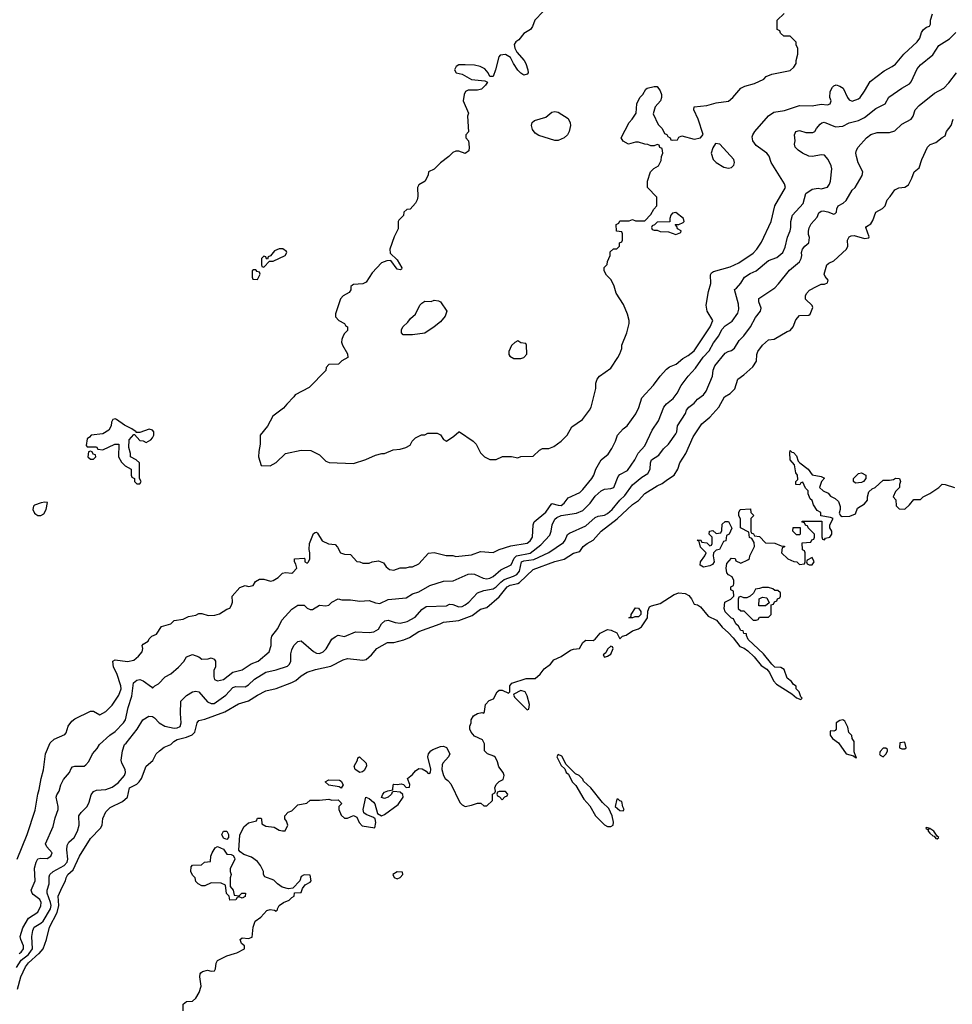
# Model space of a CAD drawing. Header units: inches. Extents: x 2668334 to 2765628, y 828034 to 955234.
# Tile 115 of 218: x 2701673 to 2707696, y 899672 to 906033. Entities that reach past the tile are written whole.
import ezdxf

# ---------------------------------------------------------------- set-up
doc = ezdxf.new("R2010")
doc.units = ezdxf.units.IN
doc.header["$MEASUREMENT"] = 0
doc.layers.add('C7809', color=7, linetype='Continuous')
doc.layers.add('C7900', color=7, linetype='Continuous')

msp = doc.modelspace()

# ---------------------------------------------------------------- linework, layer by layer
at = {"layer": 'C7809', "color": 4}
for points, elevation in [([(2701653.3, 899910), (2701682.6, 899957.4), (2701730, 899993.1), (2701734.7, 900000)], 28), ([(2701658.7, 899770), (2701681.6, 899850), (2701710, 899913.4), (2701730, 899939.3), (2701797.7, 900000)], 24), ([(2702728, 899630), (2702730, 899674), (2702750, 899691.3), (2702790, 899692), (2702810, 899711.3), (2702831.9, 899748.1), (2702845.2, 899790), (2702836, 899850), (2702839, 899870), (2702844.1, 899875.9), (2702854.8, 899885.2), (2702886.6, 899893.4), (2702910, 899887.3), (2702932.1, 899887.9), (2702938, 899902), (2702941.5, 899938.5), (2702950, 899956), (2703010, 899986), (2703059.7, 900000)], 16)]:
    msp.add_lwpolyline(points, dxfattribs=dict(at, elevation=elevation))
at = {"layer": 'C7900', "color": 4}
for points, elevation in [([(2705052.8, 906087.2), (2705001, 906030), (2704986, 905990), (2704971.3, 905970), (2704930, 905944), (2704895.9, 905904.1), (2704878, 905890), (2704867.5, 905872.5), (2704870.8, 905850), (2704884, 905824), (2704930.5, 905770.5), (2704941, 905750), (2704954.8, 905710), (2704956, 905690), (2704950, 905682), (2704930, 905675.3), (2704908.9, 905688.9), (2704890, 905708), (2704862, 905750), (2704842, 905790), (2704810, 905809), (2704776, 905804), (2704767.1, 905792.9), (2704746, 905710), (2704730, 905666), (2704710, 905666), (2704698, 905690), (2704676.5, 905716.5), (2704646, 905730), (2704610, 905739), (2704550, 905742), (2704510, 905742), (2704492, 905730), (2704482, 905710), (2704492, 905690), (2704530, 905681), (2704590, 905646.8), (2704678, 905638), (2704694, 905630), (2704682, 905610), (2704655.3, 905584.7), (2704630, 905579), (2704570, 905579), (2704552, 905570), (2704544.7, 905550), (2704538, 905510), (2704571.3, 905430), (2704564.7, 905410), (2704571.3, 905308.7), (2704554, 905290), (2704554, 905270), (2704572, 905250), (2704576, 905210), (2704573.2, 905186.8), (2704550, 905169.4), (2704510, 905184), (2704490, 905184), (2704470, 905175.3), (2704444.7, 905150), (2704390, 905108.7), (2704350, 905068), (2704314, 905050), (2704312, 905030), (2704292, 904990), (2704250, 904966), (2704242, 904950), (2704244.7, 904890), (2704241, 904870), (2704230, 904848.7), (2704194, 904810), (2704172.7, 904807.3), (2704154, 904790), (2704152.7, 904767.3), (2704122, 904738), (2704118, 904730), (2704116.9, 904683.1), (2704091.3, 904630), (2704064.7, 904550), (2704066, 904526), (2704110, 904482), (2704142, 904430), (2704138, 904422), (2704130, 904418), (2704110, 904422), (2704070, 904478), (2704043.6, 904476.4), (2704010, 904462), (2703950, 904398), (2703910, 904338), (2703890, 904326), (2703830, 904322), (2703822, 904318), (2703812, 904310), (2703811.1, 904288.9), (2703802, 904270), (2703762, 904250), (2703744.7, 904230), (2703712.7, 904132.7), (2703712.7, 904112.7), (2703734, 904090), (2703770, 904071.3), (2703778, 904058), (2703791, 904050), (2703790, 904026), (2703770, 904006), (2703762, 903990), (2703752.7, 903967.3), (2703752, 903950), (2703758, 903930), (2703790, 903874), (2703792, 903850), (2703754, 903830), (2703731.1, 903808.9), (2703670, 903806), (2703652.7, 903787.3), (2703650, 903766), (2703543.6, 903656.4), (2703452, 903610), (2703444, 903596), (2703398, 903550), (2703377.3, 903522.7), (2703308.3, 903471.7), (2703273.4, 903406.6), (2703226.8, 903350), (2703226, 903290), (2703216.9, 903243.1), (2703216, 903210), (2703232.7, 903152.7), (2703290, 903152), (2703330, 903172), (2703390, 903231.3), (2703490, 903251.3), (2703554, 903250), (2703610, 903222), (2703650, 903182), (2703671.6, 903171.6), (2703830, 903166.8), (2703909.1, 903190.9), (2703970, 903221), (2704011, 903231), (2704029, 903231), (2704084.7, 903255.3), (2704130, 903258), (2704166, 903270), (2704194.6, 903285.4), (2704208, 903310), (2704230, 903332), (2704268.9, 903351.1), (2704290, 903352), (2704310, 903362), (2704370, 903362), (2704390, 903352), (2704410, 903322), (2704430, 903311.3), (2704478, 903342), (2704509.1, 903370.9), (2704514, 903370), (2704602, 903310), (2704622, 903290), (2704650, 903234), (2704674, 903210), (2704710, 903192), (2704750, 903192), (2704791.6, 903211.6), (2704848.4, 903211.6), (2704890, 903202), (2704910, 903212), (2704990, 903214), (2705030, 903252), (2705050, 903262), (2705090, 903262), (2705123.1, 903276.9), (2705170, 903311.3), (2705208.7, 903350), (2705238, 903402), (2705308, 903450), (2705354, 903510), (2705364, 903530), (2705394, 903650), (2705394.6, 903685.4), (2705402, 903710), (2705418, 903730), (2705490, 903782), (2705535.3, 903850), (2705550, 903874), (2705562, 903910), (2705562, 903930), (2705594, 904010), (2705608.7, 904070), (2705608.7, 904090), (2705598, 904130), (2705573.6, 904193.6), (2705525.6, 904265.6), (2705512.7, 904312.7), (2705493.6, 904353.6), (2705463.1, 904383.1), (2705448, 904410), (2705448.4, 904431.6), (2705467.3, 904452.7), (2705468.4, 904471.6), (2705486, 904510), (2705487.3, 904532.7), (2705507.3, 904552.7), (2705530, 904554), (2705546, 904570), (2705547.3, 904592.7), (2705562, 904598), (2705566, 904610), (2705566, 904650), (2705562, 904662), (2705527.3, 904667.3), (2705526, 904710), (2705542, 904718), (2705550, 904734), (2705610, 904734), (2705630, 904742), (2705650, 904734), (2705710, 904734), (2705750, 904774), (2705768, 904810), (2705788, 904830), (2705787.3, 904887.3), (2705728.4, 904948.4), (2705728, 904990), (2705748, 905050), (2705768.9, 905071.1), (2705798, 905090), (2705816.4, 905123.6), (2705818, 905150), (2705826, 905170), (2705822, 905202), (2705807.3, 905207.3), (2705802, 905222), (2705790, 905226), (2705770, 905218), (2705750, 905218), (2705730, 905228), (2705710, 905228.7), (2705670, 905242), (2705650, 905242), (2705606, 905230), (2705570, 905248.7), (2705558, 905270), (2705608.7, 905370), (2705628.7, 905390), (2705655.3, 905430), (2705658, 905490), (2705678, 905530), (2705698, 905550), (2705716.4, 905583.6), (2705726, 905590), (2705770, 905602), (2705790, 905602), (2705810, 905574), (2705818, 905550), (2705818, 905530), (2705811.3, 905510), (2705778, 905470), (2705764.7, 905424.7), (2705796.9, 905356.9), (2705822, 905330), (2705838, 905298), (2705852, 905292), (2705858, 905278), (2705874, 905270), (2705878, 905258), (2705890, 905254), (2705922, 905258), (2705930, 905274), (2705950, 905282), (2706030, 905261), (2706069, 905271), (2706088, 905292), (2706055.1, 905390), (2706026, 905450), (2706029.2, 905470.8), (2706110, 905479.1), (2706170, 905495.5), (2706250, 905507.3), (2706279, 905530), (2706330, 905591), (2706356.5, 905603.5), (2706418.9, 905621.1), (2706478, 905650), (2706494.6, 905665.4), (2706530, 905682), (2706650, 905704.7), (2706673.6, 905726.4), (2706688, 905750), (2706688, 905770), (2706698, 905810), (2706698, 905850), (2706688.4, 905868.4), (2706687.3, 905887.3), (2706650, 905926), (2706607.3, 905927.3), (2706587.3, 905947.3), (2706582, 905962), (2706566, 905970), (2706566, 906030), (2706610, 906074)], 44), ([(2701658, 900610), (2701720.7, 900770), (2701772.7, 900927.3), (2701789.6, 901030), (2701800.1, 901059.9), (2701811.6, 901130), (2701826.8, 901186.8), (2701840.9, 901290), (2701870, 901361), (2701895.5, 901384.5), (2701964, 901416), (2701974, 901426), (2701986.6, 901470), (2702010, 901500.7), (2702030, 901515.5), (2702130, 901566), (2702150, 901566), (2702190, 901542), (2702230, 901564.7), (2702270, 901604.7), (2702313.2, 901670), (2702329.4, 901710), (2702327, 901730), (2702299.6, 901810), (2702279.6, 901850), (2702274, 901890), (2702290, 901897.1), (2702370, 901888), (2702410, 901896), (2702439.5, 901920.5), (2702464, 901950), (2702468.7, 901970), (2702464, 901990), (2702470, 901998), (2702502, 902018), (2702510, 902034), (2702526, 902050), (2702556.5, 902063.5), (2702590, 902114), (2702649, 902131), (2702670, 902152), (2702730, 902161), (2702763.2, 902176.8), (2702810, 902186), (2702830, 902196), (2702850, 902198), (2702890, 902184.7), (2702933.6, 902186.4), (2702964.7, 902195.3), (2703010, 902224.7), (2703030, 902232), (2703042, 902250), (2703048, 902270), (2703046, 902310), (2703094.6, 902365.4), (2703130, 902378), (2703150, 902372), (2703182, 902378), (2703196.4, 902403.6), (2703221.2, 902418.8), (2703250, 902418.8), (2703293.6, 902406.4), (2703310, 902411), (2703342, 902430), (2703370, 902458), (2703390, 902461), (2703430, 902458), (2703438, 902462), (2703462, 902490), (2703456.4, 902516.4), (2703448, 902530), (2703448, 902550), (2703510, 902554), (2703514, 902550), (2703514, 902530), (2703530, 902522), (2703538, 902530), (2703546, 902550), (2703547.3, 902572.7), (2703548, 902590), (2703542, 902610), (2703544, 902650), (2703570, 902714), (2703580.4, 902719.6), (2703590, 902722), (2703596.9, 902716.9), (2703627.3, 902667.3), (2703667.5, 902647.5), (2703710, 902642), (2703725.4, 902625.4), (2703744.7, 902590), (2703770, 902581), (2703810, 902578), (2703850, 902532), (2703870, 902531.3), (2703890, 902522), (2703930, 902522), (2703948.9, 902531.1), (2703990, 902538), (2704023.6, 902523.6), (2704039.6, 902499.6), (2704061, 902481), (2704090, 902478), (2704130, 902491.3), (2704170, 902491.3), (2704190, 902498), (2704210, 902498), (2704250, 902518), (2704312.7, 902587.3), (2704350.5, 902590.5), (2704428.4, 902571.6), (2704470, 902571), (2704490, 902566), (2704590, 902576), (2704650, 902598), (2704730, 902591.3), (2704770, 902611), (2704844.8, 902635.2), (2704950, 902650.7), (2704970, 902667.3), (2704984.5, 902690), (2704989.5, 902770), (2704996, 902790), (2705070, 902852.7), (2705110, 902907.7), (2705150, 902896.4), (2705170, 902895.5), (2705189.3, 902910), (2705215.3, 902944.7), (2705290, 902978), (2705310, 902998), (2705369.2, 903070), (2705381.2, 903090), (2705394, 903130), (2705429.3, 903190), (2705472.9, 903227.1), (2705498, 903262), (2705522, 903310), (2705534, 903350), (2705570, 903391), (2705595.3, 903410), (2705652, 903488), (2705671.7, 903528.3), (2705690, 903591), (2705766.8, 903673.2), (2705809.2, 903730), (2705850, 903774.8), (2705870, 903790.7), (2705912.5, 903807.5), (2705954.8, 903845.2), (2705990, 903864), (2706030, 903894.8), (2706132.3, 904050), (2706149, 904090), (2706112.7, 904150), (2706106.6, 904190), (2706122.5, 904277.5), (2706137.2, 904330), (2706134.6, 904385.4), (2706141.2, 904398.8), (2706153.6, 904406.4), (2706262.5, 904437.5), (2706318, 904462), (2706410, 904526), (2706434, 904550), (2706463.2, 904596.8), (2706526, 904730), (2706549.6, 904830.4), (2706618, 904950), (2706612.9, 904972.9), (2706526.6, 905110), (2706512.5, 905152.5), (2706499, 905170), (2706430, 905220.7), (2706407.8, 905250), (2706403.9, 905276.1), (2706407, 905290), (2706420.9, 905310), (2706508.2, 905411.8), (2706543.5, 905436.5), (2706612.9, 905447.1), (2706710, 905478), (2706790, 905477.6), (2706850, 905488.2), (2706890, 905482.8), (2706908, 905490), (2706913.2, 905510), (2706906, 905530), (2706906.6, 905570), (2706921.6, 905598.4), (2706930, 905606.8), (2706947, 905613), (2706970, 905604.9), (2706990.4, 905590.4), (2707018.8, 905530), (2707030, 905516), (2707050, 905507.3), (2707090, 905521), (2707102, 905530), (2707130, 905572), (2707165.4, 905634.6), (2707256.6, 905703.4), (2707308.7, 905730), (2707330, 905746), (2707384, 905810), (2707469, 905890), (2707486, 905914), (2707497.2, 905950), (2707509, 905970), (2707530, 905986), (2707548.7, 905991.3), (2707554.6, 906005.4), (2707555.3, 906030), (2707569.2, 906070.8)], 36), ([(2701669.5, 900000), (2701683.6, 900010), (2701698, 900030), (2701698, 900050), (2701679.6, 900090), (2701675.6, 900110), (2701692.7, 900167.3), (2701731.2, 900228.8), (2701790, 900267.3), (2701809, 900309), (2701812, 900330), (2701804, 900350), (2701761.2, 900381.2), (2701753.2, 900390), (2701746.6, 900410), (2701774, 900470), (2701770, 900552), (2701779.3, 900590), (2701790, 900611.3), (2701810, 900616), (2701850, 900614.8), (2701875.3, 900630), (2701882, 900650), (2701848, 900690), (2701839, 900710), (2701890, 900822), (2701903.2, 900876.8), (2701922.7, 900930), (2701922.7, 900950), (2701909, 901010), (2701913.6, 901026.4), (2701928.7, 901050), (2701939, 901090), (2701955.5, 901124.5), (2701994, 901170), (2702004.7, 901195.3), (2702014.6, 901205.4), (2702028.9, 901211.1), (2702090, 901211.3), (2702100.2, 901219.8), (2702119.3, 901240.7), (2702144, 901290), (2702174.5, 901325.5), (2702189.5, 901350.5), (2702256, 901410), (2702290, 901434), (2702342.9, 901490), (2702355.6, 901510), (2702373.6, 901590), (2702398, 901662), (2702409.3, 901750), (2702430, 901766), (2702450, 901771), (2702470, 901761), (2702523.6, 901723.6), (2702530, 901714), (2702546, 901730), (2702570, 901742), (2702612.1, 901787.9), (2702650, 901807.3), (2702699, 901850), (2702732.5, 901887.5), (2702750, 901918), (2702790, 901931.3), (2702830, 901918), (2702850, 901902), (2702890, 901904.7), (2702910, 901911.3), (2702930, 901902), (2702938, 901890), (2702938, 901850), (2702926.8, 901830), (2702926.8, 901786.8), (2702931.1, 901771.1), (2702950, 901761), (2702990, 901770.7), (2703050, 901817.3), (2703110, 901834), (2703167.6, 901872.4), (2703213.2, 901890), (2703285.2, 901950), (2703297.2, 901990), (2703297.2, 902030), (2703302, 902050), (2703340.2, 902099.8), (2703366.6, 902153.4), (2703430, 902226), (2703470, 902251), (2703510, 902251), (2703530, 902231.3), (2703550, 902222), (2703563.6, 902223.6), (2703610, 902250.8), (2703650, 902246.8), (2703670, 902251), (2703690, 902271), (2703730, 902291), (2703754.6, 902285.4), (2703810, 902286), (2703870, 902276), (2703930, 902281), (2703970, 902266), (2703998, 902262), (2704051.9, 902288.1), (2704170, 902298.8), (2704210, 902324), (2704250, 902336.3), (2704321.2, 902378.8), (2704410, 902405.5), (2704472, 902408), (2704570, 902450.7), (2704590, 902454), (2704610, 902450.8), (2704665.5, 902425.5), (2704690, 902421.3), (2704710, 902424.4), (2704730, 902435.5), (2704781.4, 902478.5), (2704848.2, 902511.8), (2704866, 902554), (2704882, 902570), (2704970, 902587.7), (2705039.5, 902640.5), (2705095.9, 902704.1), (2705106, 902730), (2705112.3, 902770), (2705130, 902806), (2705142.7, 902817.3), (2705169.7, 902830.3), (2705270, 902844.9), (2705310, 902863), (2705357, 902910), (2705390, 902956), (2705428.7, 902990), (2705450, 903000.7), (2705490, 903004), (2705510, 903011), (2705538.4, 903081.6), (2705550, 903094), (2705598.7, 903121.3), (2705646, 903190), (2705667.5, 903232.5), (2705710, 903281), (2705758.7, 903381.3), (2705798.9, 903441.1), (2705834, 903530), (2705850, 903550.8), (2705894.2, 903585.8), (2705919.6, 903620.4), (2705944.5, 903670), (2705989.3, 903730), (2706037.7, 903782.3), (2706087.5, 903852.5), (2706125.6, 903894.4), (2706154.1, 903945.8), (2706187.3, 903990), (2706207.6, 904032.4), (2706230, 904055.5), (2706273.8, 904086.2), (2706310, 904138), (2706317.5, 904162.5), (2706315.5, 904195.5), (2706288.7, 904290), (2706302, 904298), (2706329.3, 904330.7), (2706353.2, 904370), (2706390, 904393.4), (2706430, 904410.7), (2706510, 904477.3), (2706562.5, 904497.5), (2706601.2, 904530), (2706617.2, 904562.8), (2706631.7, 904628.3), (2706649.2, 904670), (2706654, 904690), (2706653.2, 904730), (2706664, 904770), (2706733.6, 904846.4), (2706749.3, 904910.7), (2706790, 904938.8), (2706830, 904944), (2706850, 904940.7), (2706889, 904951), (2706902, 904970), (2706908.9, 904991.1), (2706917.2, 905070), (2706913.2, 905090), (2706894, 905130), (2706870, 905157.2), (2706850, 905161.2), (2706794, 905150), (2706770, 905152.3), (2706729, 905170), (2706701.2, 905190), (2706682, 905210), (2706678, 905230), (2706682, 905250), (2706678, 905290), (2706686, 905310), (2706710, 905318), (2706750, 905304.7), (2706794.6, 905305.4), (2706808.4, 905311.6), (2706818, 905330), (2706842, 905358), (2706853.2, 905366.8), (2706869.3, 905370.7), (2706942, 905342), (2706990, 905344.9), (2707030, 905366), (2707090, 905382.8), (2707130, 905400.7), (2707201.2, 905458.8), (2707262, 905490), (2707287.2, 905532.8), (2707369.6, 905590.4), (2707420.1, 905619.9), (2707430, 905631), (2707470, 905716), (2707490, 905741), (2707570, 905806.8), (2707610, 905866.8), (2707678, 905910), (2707718, 905950)], 32), ([(2701734.7, 900000), (2701755.1, 900030), (2701751.6, 900110), (2701757.6, 900150), (2701767.6, 900170), (2701810, 900195.8), (2701824.2, 900210), (2701872.4, 900290), (2701875.6, 900310), (2701872.1, 900330), (2701851.2, 900390), (2701851.5, 900410), (2701864.5, 900450), (2701863.2, 900496.8), (2701869, 900510), (2701889.2, 900530), (2701960.9, 900570), (2701979.7, 900590), (2701983.5, 900610), (2701978, 900670), (2701980.8, 900699.2), (2701990, 900718.8), (2702026, 900750), (2702046.6, 900790), (2702057.2, 900830), (2702055.3, 900890), (2702069.3, 900910.7), (2702109.3, 900950.7), (2702122, 900978), (2702134, 901026), (2702150, 901046.8), (2702170, 901054.9), (2702230, 901059.5), (2702270, 901074.4), (2702310, 901103.8), (2702349.6, 901150), (2702356.2, 901170), (2702354.5, 901190), (2702332.7, 901230), (2702329.2, 901250), (2702337.2, 901310), (2702349.2, 901350), (2702360.9, 901359.1), (2702432.7, 901450), (2702469.5, 901510.5), (2702506.8, 901533.2), (2702530, 901531), (2702543.5, 901523.5), (2702574.8, 901490), (2702610, 901468.4), (2702670, 901456.4), (2702690, 901458), (2702710, 901467.7), (2702717, 901490), (2702711.6, 901550), (2702714, 901630), (2702750, 901666.8), (2702790, 901691), (2702810, 901696), (2702830, 901690.8), (2702886.5, 901626.5), (2702910, 901614.9), (2702930, 901615.5), (2703003.7, 901670), (2703050, 901719.1), (2703070, 901725.5), (2703130, 901723.8), (2703150, 901735.5), (2703190, 901773.4), (2703262.5, 901817.5), (2703330, 901833), (2703403.1, 901856.9), (2703415.3, 901870), (2703424, 901890), (2703424.1, 901935.9), (2703430, 901962), (2703444, 901990), (2703470, 902016), (2703490, 902021), (2703570, 901950.6), (2703590, 901940.5), (2703610, 901939.1), (2703634, 901950), (2703651.9, 901968.1), (2703690, 902030.7), (2703710, 902047.3), (2703730, 902056.3), (2703770, 902047.7), (2703842, 902078), (2703930, 902073.4), (2703961.2, 902078.8), (2703990, 902094.8), (2704010, 902131), (2704030.7, 902150.7), (2704053.7, 902153.7), (2704098.8, 902138.8), (2704130, 902135.5), (2704175.2, 902144.8), (2704226.5, 902173.5), (2704270, 902222.8), (2704298.6, 902241.4), (2704430, 902246), (2704450, 902258), (2704470, 902256), (2704510, 902240.7), (2704530, 902243), (2704550, 902253), (2704574.5, 902270), (2704630, 902330.6), (2704670, 902346), (2704730, 902355.8), (2704750, 902368.4), (2704779.8, 902400.2), (2704802.9, 902417.1), (2704862.2, 902437.8), (2704882.9, 902450), (2704900.5, 902470), (2704914.5, 902530), (2704930, 902538.3), (2704993.7, 902546.3), (2705089.7, 902590.3), (2705184.9, 902655.1), (2705196.2, 902670), (2705212, 902708), (2705223.3, 902716.7), (2705330, 902763), (2705390, 902818), (2705410, 902826), (2705450, 902832.4), (2705470, 902843.8), (2705499.5, 902870), (2705549.5, 902930), (2705580.6, 902959.4), (2705630, 903027.7), (2705690, 903077.3), (2705730, 903100.7), (2705745.1, 903130), (2705747, 903170), (2705753.2, 903190), (2705800.2, 903219.8), (2705830, 903261), (2705864, 903290), (2705910, 903358), (2705916, 903370), (2705921.2, 903410), (2705974, 903490), (2705979, 903510), (2705995.3, 903530), (2706030, 903556), (2706050, 903581), (2706089.5, 903610.5), (2706105.8, 903634.2), (2706147, 903730), (2706152.3, 903770), (2706162.9, 903797.1), (2706230, 903878), (2706248, 903890), (2706270, 903896), (2706290, 903911), (2706320.1, 903959.9), (2706349.5, 903990.5), (2706392.3, 904050), (2706426, 904110), (2706457.2, 904150), (2706461.2, 904170), (2706446, 904210), (2706447.6, 904232.4), (2706550, 904302), (2706574.2, 904325.8), (2706644.4, 904415.6), (2706709.2, 904470), (2706719.3, 904490), (2706724, 904510), (2706722, 904530), (2706728.7, 904550), (2706744, 904570), (2706769.1, 904590.9), (2706773.6, 904626.4), (2706766.6, 904646.6), (2706766.3, 904666.3), (2706772.3, 904687.7), (2706785.4, 904714.6), (2706822.5, 904757.5), (2706835.1, 904784.9), (2706850, 904797.3), (2706862.5, 904797.5), (2706892.2, 904792.2), (2706930, 904777.3), (2706939.5, 904780.5), (2706949, 904790), (2706949.4, 904810.6), (2706959, 904830), (2706992.3, 904847.7), (2707010, 904864.7), (2707050, 904931), (2707069, 904950), (2707112.9, 905027.1), (2707117.2, 905050), (2707087.6, 905107.6), (2707077.2, 905150), (2707074, 905170), (2707077.2, 905190), (2707089, 905210), (2707141.2, 905270), (2707170, 905290.7), (2707210, 905304.9), (2707290, 905304), (2707325.2, 905314.8), (2707370, 905358), (2707430, 905391.3), (2707444, 905410), (2707455.3, 905450), (2707481.2, 905478.8), (2707581.2, 905558.8), (2707642, 905590), (2707674.2, 905625.8), (2707724, 905690)], 28), ([(2701797.7, 900000), (2701798.9, 900001.1), (2701824.5, 900030), (2701846.6, 900090), (2701865.6, 900170), (2701915.2, 900264.8), (2701925.4, 900310), (2701922, 900370), (2701947, 900430), (2701969.3, 900470), (2701973.2, 900490), (2701985.2, 900510), (2702018.8, 900541.2), (2702059.3, 900630), (2702130, 900742.8), (2702196, 900810), (2702206.6, 900830), (2702210, 900872), (2702230, 900916), (2702257, 900943), (2702337, 900983), (2702368.7, 901010), (2702382, 901070), (2702430, 901094.8), (2702445.2, 901110), (2702459.3, 901130), (2702489.4, 901210.6), (2702532.9, 901247.1), (2702555.3, 901290), (2702575.3, 901310), (2702606.8, 901333.2), (2702650, 901351), (2702669.5, 901370.5), (2702690, 901382.8), (2702750, 901397.1), (2702787.3, 901412.7), (2702805.2, 901430), (2702819, 901490), (2702830, 901504.7), (2702870, 901514.8), (2702998.3, 901561.7), (2703085.8, 901614.2), (2703150, 901633), (2703208.7, 901670), (2703263.3, 901696.7), (2703330, 901713.4), (2703430, 901750.4), (2703456.6, 901763.4), (2703490, 901793.4), (2703530, 901818.8), (2703584.1, 901835.9), (2703682.5, 901857.5), (2703762, 901898), (2703790, 901906), (2703890, 901896.3), (2703910, 901900.7), (2703945.2, 901930), (2703979, 901970), (2704048.7, 902010), (2704090, 902010.7), (2704153.4, 902026.6), (2704190, 902043), (2704250, 902080.7), (2704389.5, 902130.5), (2704410, 902142), (2704510, 902151.8), (2704595.3, 902184.7), (2704650, 902224.7), (2704690, 902234.8), (2704770, 902305.5), (2704820.7, 902370), (2704840.3, 902379.7), (2704889.8, 902390.2), (2704902, 902398), (2704990, 902482), (2705130, 902532.7), (2705190, 902547.3), (2705250, 902586), (2705290, 902598), (2705313.2, 902630), (2705339, 902650), (2705376, 902670), (2705429.2, 902730), (2705531.1, 902808.9), (2705630, 902900.7), (2705670, 902926.8), (2705710, 902973), (2705790, 903022), (2705823.2, 903036.8), (2705856.2, 903063.8), (2705899.3, 903090), (2705923.7, 903130), (2705936, 903170), (2705975.1, 903230), (2706022, 903338), (2706077.5, 903422.5), (2706130, 903466), (2706188.7, 903530), (2706224.1, 903595.9), (2706262, 903618), (2706292.5, 903647.5), (2706310, 903711.3), (2706350, 903738), (2706408.7, 903790), (2706432.5, 903827.5), (2706433.2, 903870), (2706441.2, 903890), (2706469.5, 903930.5), (2706510, 903964.7), (2706546, 903970), (2706630, 904018), (2706650, 904024.7), (2706668.7, 904050), (2706684.7, 904095.3), (2706710, 904122), (2706770, 904124.7), (2706778, 904130), (2706794.6, 904174.6), (2706790, 904186), (2706748.7, 904228.7), (2706749, 904250), (2706754.6, 904265.4), (2706774.6, 904285.4), (2706818, 904310), (2706850, 904324.7), (2706870, 904324.7), (2706890, 904334), (2706894, 904350), (2706874.6, 904374.6), (2706869, 904389), (2706885.2, 904450), (2706898.6, 904461.4), (2706930, 904476), (2707013.2, 904550), (2707021.2, 904570), (2707019, 904610), (2707029, 904631), (2707042, 904638), (2707061.5, 904638.5), (2707130, 904620.7), (2707156, 904624), (2707159, 904630), (2707138, 904690), (2707142, 904698), (2707170, 904714), (2707183.1, 904736.9), (2707202, 904790), (2707245.6, 904814.4), (2707262, 904830), (2707275.3, 904870), (2707295.3, 904890), (2707325.6, 904934.4), (2707350, 904946), (2707389.1, 904950.9), (2707413.6, 904966.4), (2707435.3, 905010), (2707449.1, 905050.9), (2707483.1, 905076.9), (2707499, 905130), (2707535.3, 905210), (2707552.9, 905227.1), (2707590, 905241), (2707630, 905272), (2707650, 905282), (2707658, 905310), (2707688.7, 905350), (2707702, 905390)], 24), ([(2703059.7, 900000), (2703075.5, 900004.5), (2703126, 900030), (2703126, 900050), (2703104.7, 900064.7), (2703098, 900090), (2703110, 900102), (2703150, 900098), (2703174, 900106), (2703180.9, 900170), (2703194, 900210), (2703230, 900236), (2703270, 900278.8), (2703290, 900284), (2703319.8, 900279.8), (2703330, 900274), (2703338, 900282), (2703338, 900290), (2703350, 900311.3), (2703378, 900330), (2703414, 900346), (2703430, 900362), (2703446, 900370), (2703447.3, 900392.7), (2703490, 900394), (2703500.2, 900419.8), (2703516.4, 900443.6), (2703550, 900462), (2703555.3, 900470), (2703550, 900506), (2703510, 900508), (2703490, 900498), (2703482, 900470), (2703438, 900422), (2703410, 900418), (2703369.3, 900429.3), (2703338, 900450), (2703313.6, 900473.6), (2703256.4, 900496.4), (2703248.7, 900510), (2703248, 900530), (2703228.7, 900570), (2703210, 900595.3), (2703170, 900622), (2703120.2, 900640.2), (2703096.4, 900656.4), (2703088, 900668), (2703094, 900766), (2703120.2, 900819.8), (2703150, 900844.7), (2703202, 900858), (2703210, 900874), (2703230, 900874), (2703234, 900870), (2703238, 900838), (2703263.6, 900823.6), (2703316.9, 900816.9), (2703350, 900798), (2703370, 900792), (2703387.3, 900792.7), (2703406, 900830), (2703396.4, 900856.4), (2703386, 900870), (2703386, 900890), (2703407.3, 900912.7), (2703430, 900922), (2703470, 900962), (2703528, 900972), (2703550, 900992), (2703610, 900991), (2703670, 900998), (2703690, 900992), (2703730, 900994), (2703750, 900974), (2703752, 900968), (2703734, 900950), (2703734, 900930), (2703750, 900894), (2703770, 900874), (2703790, 900874), (2703830, 900891.3), (2703850, 900882), (2703866.4, 900846.4), (2703884.5, 900824.5), (2703967.3, 900812.7), (2703973.6, 900846.4), (2703969.2, 900870), (2703959.1, 900879.1), (2703910, 900898), (2703896, 900910), (2703892.3, 900930), (2703909.3, 901010.7), (2703930, 901002), (2703958.8, 900978.8), (2703966.8, 900966.8), (2703984.9, 900904.9), (2704010, 900890.8), (2704030, 900898.8), (2704117, 900963), (2704148.7, 901010), (2704148.4, 901028.4), (2704130, 901042), (2704090, 901046), (2704078, 901042), (2704074, 901030), (2704052, 901010), (2704030, 901002), (2704009, 901009), (2704018, 901030), (2704030, 901042), (2704050, 901052), (2704082, 901058), (2704086, 901090), (2704090, 901094), (2704110, 901092), (2704136.9, 901096.9), (2704151.3, 901091.3), (2704170, 901072), (2704190, 901074), (2704192.9, 901092.9), (2704178, 901130), (2704210, 901156), (2704230, 901181), (2704250, 901194.8), (2704273.4, 901193.4), (2704298.5, 901178.5), (2704310, 901164.7), (2704316.4, 901163.6), (2704326, 901170), (2704328.7, 901191.3), (2704309.2, 901270), (2704312.7, 901290), (2704329, 901310), (2704342.3, 901317.7), (2704390, 901337.1), (2704410, 901339.1), (2704430.4, 901330.4), (2704450.8, 901290), (2704442.8, 901270), (2704406.8, 901230), (2704401.6, 901218.4), (2704400.5, 901190), (2704410.4, 901150.4), (2704421, 901130), (2704438.6, 901118.5), (2704457.3, 901097.3), (2704515.9, 900975.9), (2704530, 900961), (2704550, 900951), (2704590, 900958), (2704630, 900972), (2704651.6, 900971.6), (2704670, 900954), (2704690, 900954), (2704726, 900990), (2704726, 901030), (2704742, 901038), (2704746, 901050), (2704742, 901070), (2704750, 901092), (2704770, 901112), (2704795.3, 901124.7), (2704802, 901150), (2704795.3, 901170), (2704767.2, 901207.2), (2704759.3, 901239.3), (2704746.3, 901266.3), (2704735.1, 901275.1), (2704694, 901290), (2704676, 901310), (2704676, 901356), (2704661.2, 901381.2), (2704610, 901405.2), (2704589, 901430), (2704581.2, 901450), (2704581.2, 901470), (2704589, 901490), (2704589.4, 901510.6), (2704603.3, 901536.7), (2704630, 901551), (2704656.9, 901556.9), (2704670, 901554), (2704675.3, 901564.7), (2704681.2, 901610), (2704704.5, 901635.5), (2704733.6, 901646.4), (2704756, 901690), (2704770, 901702), (2704790, 901700.7), (2704830, 901682), (2704838, 901690), (2704839.3, 901730), (2704852.5, 901747.5), (2704943.6, 901776.4), (2705003.1, 901776.9), (2705035.1, 901804.9), (2705061.2, 901838.8), (2705101.2, 901870), (2705122.7, 901897.3), (2705170, 901918.8), (2705230, 901960.7), (2705250, 901967.3), (2705289.2, 901970.8), (2705309.6, 902010.4), (2705320.7, 902019.3), (2705330, 902024), (2705377.2, 902022.8), (2705389.2, 902030.8), (2705422, 902070), (2705470, 902094), (2705494, 902090), (2705530, 902071.3), (2705550, 902034), (2705566, 902050), (2705590, 902058), (2705630, 902084.7), (2705670, 902098), (2705689.1, 902110.9), (2705728, 902170), (2705728.9, 902211.1), (2705740.2, 902239.8), (2705752.7, 902247.3), (2705810, 902260.7), (2705900.9, 902319.1), (2705930, 902331), (2705970, 902325.5), (2705993.8, 902313.8), (2706012.2, 902292.2), (2706030, 902258), (2706050, 902253.4), (2706070, 902240.5), (2706119.8, 902179.8), (2706173.8, 902153.8), (2706208.8, 902108.8), (2706251.7, 902071.7), (2706279.9, 902039.9), (2706323.8, 901983.8), (2706352.2, 901972.2), (2706375.1, 901955.1), (2706416.3, 901916.3), (2706461.6, 901861.6), (2706497.3, 901837.3), (2706515.1, 901815.1), (2706541.8, 901761.8), (2706560.2, 901740.2), (2706658.8, 901678.8), (2706690, 901651.3), (2706718, 901642), (2706726, 901650), (2706718, 901658), (2706708, 901690), (2706688.7, 901710), (2706688, 901728), (2706670, 901738), (2706658, 901758), (2706630, 901779), (2706610, 901835.3), (2706589.2, 901849.2), (2706550, 901849.4), (2706529.5, 901869.5), (2706477.2, 901937.2), (2706378, 902030), (2706366, 902054), (2706366, 902066), (2706350, 902068), (2706346, 902086), (2706330, 902088), (2706314.6, 902114.6), (2706298, 902130), (2706282, 902162), (2706270, 902166), (2706230, 902208), (2706222, 902230), (2706226, 902270), (2706266, 902290), (2706286, 902310), (2706282, 902342), (2706266, 902350), (2706266, 902370), (2706282, 902378), (2706286, 902390), (2706286, 902410), (2706274.6, 902434.6), (2706250, 902446), (2706240.4, 902460.4), (2706235.3, 902490), (2706240.4, 902519.6), (2706270, 902554), (2706292.7, 902552.7), (2706298, 902538), (2706330, 902522), (2706376.4, 902543.6), (2706387.3, 902552.7), (2706388, 902570), (2706418, 902630), (2706416.4, 902656.4), (2706402, 902682), (2706387.3, 902687.3), (2706382, 902722), (2706328, 902750), (2706327.3, 902807.3), (2706318, 902830), (2706318, 902850), (2706326, 902870), (2706392.7, 902872.7), (2706394, 902850), (2706414, 902830), (2706394, 902810), (2706394, 902730), (2706398, 902718), (2706412.7, 902712.7), (2706418, 902698), (2706450, 902694), (2706490, 902654), (2706550, 902652), (2706590, 902634), (2706612.7, 902632.7), (2706612.7, 902627.3), (2706598, 902622), (2706594, 902590), (2706634, 902550), (2706672.7, 902532.7), (2706691.6, 902531.6), (2706710, 902514), (2706742, 902518), (2706746, 902530), (2706746, 902590), (2706742, 902602), (2706728.4, 902608.4), (2706727.3, 902652.7), (2706782, 902658), (2706788, 902672), (2706802, 902678), (2706806, 902690), (2706806, 902710), (2706766, 902750), (2706762, 902762), (2706747.3, 902767.3), (2706742, 902782), (2706727.3, 902787.3), (2706727.3, 902792.7), (2706852.7, 902792.7), (2706852.7, 902692.7), (2706858, 902678), (2706870, 902674), (2706876.4, 902683.6), (2706906, 902690), (2706918, 902710), (2706918, 902730), (2706906, 902750), (2706906, 902770), (2706926, 902810), (2706910, 902818), (2706847.3, 902827.3), (2706846, 902850), (2706823.1, 902863.1), (2706799, 902899), (2706790, 902926), (2706778, 902938), (2706766, 902970), (2706766, 902990), (2706747.3, 903007.3), (2706730, 903046), (2706718, 903042), (2706712, 903028), (2706686, 903030), (2706686, 903050), (2706698, 903062), (2706695.3, 903090), (2706685.2, 903105.2), (2706676.5, 903156.5), (2706649.6, 903189.6), (2706646, 903234), (2706649.3, 903250.7), (2706659.6, 903239.6), (2706670, 903237.3), (2706690, 903214.8), (2706701.4, 903181.4), (2706710.5, 903170.5), (2706764.7, 903130), (2706790, 903092), (2706850, 903082), (2706871.1, 903071.1), (2706852, 903050), (2706838, 903010), (2706862, 902990), (2706893.7, 902973.7), (2706910, 902956), (2706940.5, 902940.5), (2706960.7, 902920.7), (2706971.6, 902888.4), (2706972, 902870), (2706964.7, 902844.7), (2706974, 902830), (2706984.7, 902824.7), (2707033.6, 902826.4), (2707070, 902842), (2707083.2, 902876.8), (2707130, 902904.7), (2707148, 902930), (2707148.9, 902951.1), (2707158, 902982), (2707178, 903002), (2707198, 903010), (2707250, 903058), (2707290, 903058), (2707316.4, 903063.6), (2707330, 903071.3), (2707354, 903070), (2707362, 903050), (2707354, 903030), (2707354, 903010), (2707330, 902986), (2707314, 902950), (2707331.6, 902931.6), (2707332.7, 902892.7), (2707352.7, 902872.7), (2707390, 902872), (2707420.4, 902899.6), (2707447.3, 902932.7), (2707490, 902934), (2707508.4, 902951.6), (2707550, 902972), (2707608, 903010), (2707630, 903032), (2707650, 903031.3), (2707710, 903012)], 16)]:
    msp.add_lwpolyline(points, dxfattribs=dict(at, elevation=elevation))
for points, elevation in [([(2705130, 905252.3), (2705026, 905286), (2705001.2, 905301.2), (2704984, 905324), (2704979, 905350), (2704982, 905370), (2704998, 905382), (2705070, 905402.8), (2705110, 905436), (2705130, 905441), (2705150, 905436), (2705215.9, 905395.9), (2705227.5, 905367.5), (2705231, 905350), (2705220.7, 905310), (2705210.4, 905289.6), (2705190, 905269.2), (2705150, 905252.3)], 44), ([(2706166, 905234), (2706150, 905206), (2706138, 905170), (2706151.1, 905131.1), (2706172, 905110), (2706219.8, 905079.8), (2706250, 905074.8), (2706270, 905078.8), (2706285.6, 905094.4), (2706289.2, 905110), (2706285.2, 905130), (2706194, 905230)], 44), ([(2705910, 904787), (2705890, 904784), (2705878.8, 904770), (2705871, 904750), (2705872.7, 904727.3), (2705790, 904726), (2705772.7, 904707.3), (2705758, 904702), (2705754, 904690), (2705758, 904678), (2705770, 904674), (2705790, 904674), (2705810, 904664.7), (2705863.6, 904663.6), (2705910, 904646), (2705942, 904658), (2705946, 904670), (2705922, 904682), (2705918, 904698), (2705906, 904710), (2705930, 904710.8), (2705957.5, 904722.5), (2705964, 904730), (2705960.9, 904750)], 44), ([(2703350, 904554), (2703319.6, 904540.4), (2703292.7, 904507.3), (2703278, 904502), (2703274, 904486), (2703267.3, 904487.3), (2703262, 904502), (2703250, 904506), (2703234, 904490), (2703234, 904450), (2703238, 904438), (2703250, 904434), (2703286, 904474), (2703310, 904474), (2703388, 904510), (2703398, 904530), (2703395.3, 904535.3), (2703372.9, 904552.9)], 44), ([(2703198, 904418), (2703183.6, 904416.4), (2703174, 904410), (2703174, 904370), (2703178, 904358), (2703210, 904354), (2703226, 904390), (2703222, 904402), (2703207.3, 904407.3)], 44), ([(2704150, 903998), (2704138, 904010), (2704138, 904030), (2704148, 904050), (2704180.4, 904079.6), (2704196.4, 904103.6), (2704228.4, 904131.6), (2704258, 904190), (2704270, 904202), (2704290, 904214), (2704330, 904212), (2704350, 904221), (2704378, 904218), (2704390, 904211.3), (2704430.8, 904150.8), (2704422, 904118), (2704390, 904082), (2704350, 904048.7), (2704290, 904009), (2704210, 903998)], 44), ([(2704890, 903958), (2704870, 903948), (2704850, 903928), (2704832, 903890), (2704832, 903870), (2704839.6, 903859.6), (2704863.6, 903843.6), (2704910, 903844.7), (2704928.4, 903851.6), (2704947.3, 903872.7), (2704946, 903930), (2704942, 903942), (2704910, 903946)], 48), ([(2702290, 903454), (2702274, 903450), (2702266.4, 903433.6), (2702264.7, 903410), (2702250, 903382), (2702210, 903358), (2702134, 903350), (2702124.7, 903335.3), (2702110, 903326), (2702102, 903282), (2702110, 903274), (2702170, 903274), (2702178, 903258), (2702210, 903254), (2702288.4, 903291.6), (2702314, 903290), (2702312, 903210), (2702330, 903174), (2702354, 903150), (2702394, 903130), (2702394, 903090), (2702398, 903078), (2702414, 903070), (2702414, 903050), (2702430, 903034), (2702450, 903034), (2702458, 903050), (2702446, 903070), (2702446, 903170), (2702426, 903190), (2702388.4, 903208.4), (2702388, 903230), (2702378, 903270), (2702380.4, 903319.6), (2702410, 903354), (2702414, 903354), (2702450, 903314), (2702471.6, 903311.6), (2702490, 903302), (2702520.4, 903319.6), (2702530, 903332), (2702539, 903350), (2702539, 903370), (2702530, 903382), (2702510, 903388.7), (2702450, 903366), (2702426, 903366), (2702426, 903370), (2702398, 903390), (2702350, 903414), (2702298, 903450)], 44), ([(2702130, 903246), (2702118, 903242), (2702114, 903210), (2702130, 903194), (2702150, 903194), (2702166, 903210), (2702162, 903222), (2702147.3, 903227.3), (2702142, 903242)], 44), ([(2707070, 903038), (2707058, 903050), (2707058, 903070), (2707090, 903101), (2707110, 903106), (2707138, 903090), (2707138, 903070), (2707122, 903050), (2707110, 903044)], 16), ([(2701836, 902916), (2701811.9, 902911.9), (2701770, 902897), (2701762, 902890), (2701759.1, 902870), (2701770, 902846), (2701778.5, 902838.5), (2701790, 902830.8), (2701810, 902830.8), (2701830, 902841), (2701845.2, 902870), (2701853.6, 902913.6)], 44), ([(2706090, 902495.3), (2706068.7, 902510), (2706069, 902531), (2706098, 902570), (2706106, 902590), (2706070, 902626), (2706062, 902662), (2706048, 902670), (2706070, 902674), (2706078, 902658), (2706110, 902654), (2706130, 902634), (2706142, 902638), (2706146, 902650), (2706146, 902690), (2706126, 902710), (2706128, 902730), (2706150, 902734), (2706170, 902714), (2706202, 902718), (2706207.3, 902732.7), (2706210, 902774), (2706230, 902792), (2706251.6, 902791.6), (2706271.6, 902748.4), (2706254, 902710), (2706238, 902702), (2706232.7, 902667.3), (2706218, 902662), (2706192, 902610), (2706170, 902606), (2706154, 902590), (2706152, 902570), (2706158, 902530), (2706146.4, 902513.6), (2706130, 902504)], 16), ([(2706690, 902706), (2706666, 902730), (2706667.3, 902752.7), (2706712.7, 902752.7), (2706714, 902710), (2706710, 902706)], 16), ([(2706790, 902558), (2706758, 902542), (2706754, 902530), (2706758, 902518), (2706772, 902512), (2706790, 902511.3), (2706804, 902530)], 16), ([(2706510, 902366), (2706470, 902366), (2706450, 902358), (2706424.7, 902355.3), (2706411.3, 902328.7), (2706390, 902308), (2706370, 902298), (2706350, 902298), (2706330, 902306), (2706318, 902302), (2706314, 902290), (2706314, 902230), (2706330, 902214), (2706350, 902214), (2706410, 902154), (2706430, 902154), (2706442, 902158), (2706450, 902174), (2706510, 902174), (2706526, 902190), (2706526, 902254), (2706542, 902258), (2706547.3, 902272.7), (2706562, 902278), (2706568, 902292), (2706582, 902298), (2706586, 902310), (2706586, 902330), (2706570, 902346), (2706550, 902346), (2706536.4, 902356.4)], 16), ([(2706490, 902246), (2706447.3, 902247.3), (2706448.7, 902291.3), (2706470, 902302), (2706498, 902298), (2706514, 902266)], 16), ([(2705630, 902169), (2705608, 902170), (2705622, 902178), (2705622, 902190), (2705650, 902234), (2705670, 902232), (2705684.7, 902210), (2705684.7, 902190), (2705670, 902175.3), (2705645.4, 902174.6)], 16), ([(2705490, 901986), (2705470, 901966), (2705458, 901942), (2705442, 901930), (2705450, 901914), (2705470, 901922), (2705490, 901934), (2705506, 901970), (2705502, 901982)], 16), ([(2704910, 901699), (2704864.7, 901675.3), (2704862, 901670), (2704870, 901654), (2704950, 901574), (2704962, 901578), (2704966, 901610), (2704950, 901666), (2704938, 901690)], 16), ([(2706990, 901509.2), (2706970, 901506), (2706946, 901490), (2706946, 901450), (2706938.5, 901441.5), (2706930, 901437.2), (2706910, 901438), (2706906.4, 901433.6), (2706907.7, 901410), (2706922.8, 901390), (2706961.7, 901361.7), (2707010, 901290.6), (2707056.9, 901276.9), (2707070, 901266), (2707075.3, 901264.7), (2707078, 901270), (2707073.2, 901273.2), (2707063.2, 901303.2), (2707062, 901370), (2707048.7, 901390), (2707048, 901408), (2707028.7, 901428.7), (2707022, 901462), (2707002, 901502)], 16), ([(2707250, 901328), (2707230, 901306), (2707226.8, 901290), (2707230, 901282), (2707250, 901272), (2707268, 901290), (2707278, 901310), (2707278, 901318), (2707267.3, 901327.3)], 16), ([(2707390, 901366), (2707358, 901362), (2707354, 901330), (2707370, 901322), (2707390, 901322), (2707398, 901330)], 16), ([(2703870, 901169.4), (2703839, 901190), (2703834, 901210), (2703854, 901250), (2703856.4, 901263.6), (2703868.7, 901271.3), (2703911.3, 901230), (2703912, 901210), (2703898, 901182), (2703886.8, 901173.2)], 16), ([(2705150, 901286), (2705142, 901270), (2705170, 901214), (2705192.7, 901192.7), (2705202, 901170), (2705218, 901158), (2705242, 901110), (2705265.4, 901085.4), (2705316.9, 900996.9), (2705355.3, 900955.3), (2705392, 900890), (2705450, 900832), (2705470, 900822), (2705490, 900822), (2705506, 900830), (2705508, 900850), (2705499, 900890), (2705478, 900938), (2705436.6, 900976.6), (2705362, 901070), (2705314, 901114), (2705310, 901126), (2705286, 901150), (2705262, 901162), (2705202, 901222), (2705174.6, 901274.6)], 16), ([(2703750, 901068), (2703736.4, 901076.4), (2703670, 901088), (2703646, 901110), (2703670, 901122), (2703739.6, 901119.6), (2703750, 901114), (2703762, 901090)], 16), ([(2704810, 901046), (2704770, 901046), (2704758, 901042), (2704754, 901030), (2704758, 901018), (2704772.7, 901012.7), (2704790, 900994), (2704807.3, 901012.7), (2704822, 901018), (2704826, 901030)], 16), ([(2705538, 900998), (2705530, 900998), (2705518, 900950), (2705550, 900924.7), (2705570, 900922), (2705578, 900930), (2705568, 900948), (2705562, 900982), (2705550, 900986)], 16), ([(2707526.4, 900813.6), (2707526, 900810), (2707539.8, 900799.8), (2707540.7, 900790), (2707550, 900778.8), (2707570, 900760.7), (2707578.5, 900758.5), (2707590, 900742.8), (2707599, 900741), (2707608, 900750), (2707598, 900758), (2707577.2, 900790), (2707550, 900808.7), (2707542, 900802), (2707546, 900810)], 16), ([(2703010, 900738), (2702990, 900746), (2702978, 900770), (2702990, 900791.3), (2703010.9, 900790.9), (2703022, 900770), (2703022, 900750)], 16), ([(2703090, 900374), (2703108.9, 900391.1), (2703132, 900390), (2703130, 900368), (2703110, 900358), (2703090, 900366), (2703078, 900362), (2703070, 900348), (2703030, 900346), (2703026, 900370), (2703008.4, 900388.4), (2703002, 900442), (2702975.3, 900455.3), (2702910, 900458), (2702870, 900438), (2702850, 900438), (2702826, 900450), (2702810, 900466), (2702806, 900490), (2702790, 900506), (2702778, 900530), (2702780.4, 900559.6), (2702788.4, 900571.6), (2702847.3, 900572.7), (2702866, 900590), (2702906, 900594), (2702908.7, 900628.7), (2702915.3, 900650), (2702936.4, 900683.6), (2702950, 900692), (2702990, 900674), (2703010, 900642), (2703039.6, 900639.6), (2703052.7, 900632.7), (2703059.6, 900619.6), (2703062, 900610), (2703032.7, 900547.3), (2703032, 900530), (2703038, 900510), (2703032, 900490), (2703032.7, 900432.7), (2703052, 900410), (2703058, 900378)], 16), ([(2704110, 900528.7), (2704082, 900510), (2704091.6, 900491.6), (2704110, 900482), (2704130, 900492), (2704148, 900510), (2704146, 900526)], 16)]:
    msp.add_lwpolyline(points, close=True, dxfattribs=dict(at, elevation=elevation))

doc.saveas('drawing.dxf')
